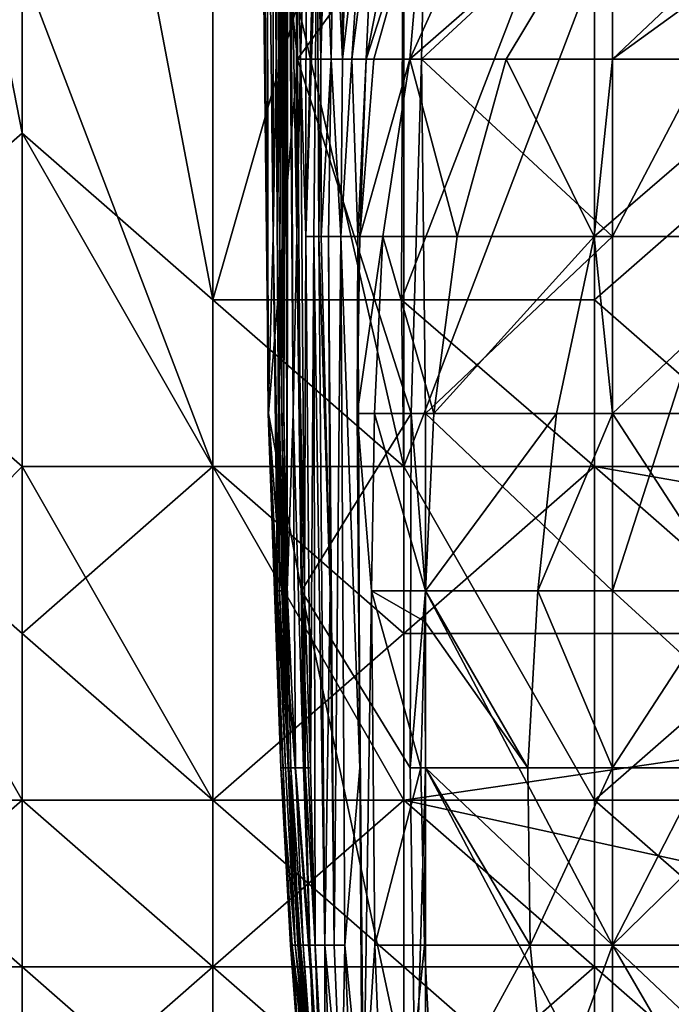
# Model space of a CAD drawing. Extents: x -1.1 to 1.1, y -0.36 to 0.36.
# Tile 7 of 256: x -1.001 to -0.9857, y -0.3206 to -0.2975. Entities that reach past the tile are written whole.
import ezdxf

# ---------------------------------------------------------------- set-up
doc = ezdxf.new("R2010")
doc.units = 0

msp = doc.modelspace()

# ---------------------------------------------------------------- linework, layer by layer
for points in [[(-1.005416, -0.304088, 0.369491), (-1.000946, -0.300182, 0.373034), (-1.004764, -0.280651, 0.369925)], [(-1.000946, -0.280651, 0.373101), (-1.004764, -0.280651, 0.369925), (-1.000946, -0.300182, 0.373034)], [(-0.996475, -0.304088, 0.375601), (-0.996475, -0.280651, 0.375974), (-1.000946, -0.280651, 0.373101)], [(-1.000946, -0.300182, 0.373034), (-0.996475, -0.304088, 0.375601), (-1.000946, -0.280651, 0.373101)], [(-0.996475, -0.280651, 0.375974), (-0.996475, -0.304088, 0.375601), (-0.992004, -0.288463, 0.378274)], [(-0.994943, -0.281851, 0.206778), (-0.994995, -0.298451, 0.214292), (-0.995061, -0.290151, 0.22932)], [(-0.994943, -0.281851, 0.206778), (-0.994887, -0.286001, 0.195506), (-0.994995, -0.298451, 0.214292)], [(-0.994509, -0.286001, 0.266891), (-0.995364, -0.290151, 0.263134), (-0.994491, -0.298451, 0.266891)], [(-0.994965, -0.302601, 0.206778), (-0.994995, -0.298451, 0.214292), (-0.994887, -0.286001, 0.195506)], [(-0.994887, -0.286001, 0.195506), (-0.99487, -0.294301, 0.191749), (-0.994965, -0.302601, 0.206778)], [(-0.994835, -0.286001, 0.169206), (-0.994906, -0.302601, 0.180478), (-0.994856, -0.290151, 0.184235)], [(-0.994862, -0.306751, 0.169206), (-0.994906, -0.302601, 0.180478), (-0.994835, -0.286001, 0.169206)], [(-0.994862, -0.306751, 0.169206), (-0.994835, -0.286001, 0.169206), (-0.9948, -0.286001, 0.157935)], [(-0.994817, -0.306751, 0.157935), (-0.994862, -0.306751, 0.169206), (-0.9948, -0.286001, 0.157935)], [(-0.9948, -0.286001, 0.157935), (-0.994771, -0.294301, 0.150421), (-0.994817, -0.306751, 0.157935)], [(-0.994509, -0.286001, 0.266891), (-0.994491, -0.298451, 0.266891), (-0.991497, -0.294301, 0.270561)], [(-1.000946, -0.296276, 0.266348), (-1.005416, -0.307995, 0.267647), (-1.005416, -0.288463, 0.267861)], [(-0.996475, -0.288463, 0.265792), (-0.996475, -0.307995, 0.265463), (-1.000946, -0.296276, 0.266348)], [(-0.996475, -0.304088, 0.375601), (-0.992057, -0.304088, 0.377737), (-0.992004, -0.288463, 0.378274)], [(-0.996475, -0.288463, 0.265792), (-0.992004, -0.288463, 0.265581), (-0.992004, -0.307995, 0.26521)], [(-0.992004, -0.307995, 0.26521), (-0.996475, -0.307995, 0.265463), (-0.996475, -0.288463, 0.265792)], [(-0.987532, -0.29237, 0.380143), (-0.992004, -0.288463, 0.378274), (-0.992057, -0.304088, 0.377737)], [(-0.987532, -0.296276, 0.26538), (-0.992004, -0.307995, 0.26521), (-0.992004, -0.288463, 0.265581)], [(-0.987532, -0.296276, 0.26538), (-0.951764, -0.288463, 0.265446), (-0.951764, -0.307995, 0.264888)], [(-0.995364, -0.290151, 0.263134), (-0.995307, -0.290151, 0.259377), (-0.99517, -0.306751, 0.263134)], [(-0.99517, -0.306751, 0.263134), (-0.994491, -0.298451, 0.266891), (-0.995364, -0.290151, 0.263134)], [(-0.99517, -0.306751, 0.263134), (-0.995307, -0.290151, 0.259377), (-0.99518, -0.306751, 0.25562)], [(-0.995307, -0.290151, 0.259377), (-0.995206, -0.290151, 0.248106), (-0.99518, -0.306751, 0.25562)], [(-0.995061, -0.290151, 0.22932), (-0.99506, -0.302601, 0.233077), (-0.995206, -0.290151, 0.248106)], [(-0.995206, -0.290151, 0.248106), (-0.99506, -0.302601, 0.233077), (-0.99518, -0.306751, 0.25562)], [(-0.995061, -0.290151, 0.22932), (-0.994995, -0.298451, 0.214292), (-0.99506, -0.302601, 0.233077)], [(-0.994856, -0.290151, 0.184235), (-0.994925, -0.306751, 0.191749), (-0.99487, -0.294301, 0.191749)], [(-0.994925, -0.306751, 0.191749), (-0.994856, -0.290151, 0.184235), (-0.994906, -0.302601, 0.180478)], [(-0.994771, -0.294301, 0.150421), (-0.994717, -0.290151, 0.135392), (-0.994738, -0.310901, 0.154178)], [(-0.994591, -0.306751, 0.131635), (-0.994738, -0.310901, 0.154178), (-0.994717, -0.290151, 0.135392)], [(-0.994647, -0.294301, 0.124121), (-0.994591, -0.306751, 0.131635), (-0.994717, -0.290151, 0.135392)], [(-0.994291, -0.294301, 0.097821), (-0.993985, -0.290151, 0.090307), (-0.9943, -0.302601, 0.097821)], [(-0.99403, -0.294301, 0.082792), (-0.9943, -0.302601, 0.097821), (-0.993985, -0.290151, 0.090307)], [(-0.99403, -0.294301, 0.082792), (-0.993824, -0.290151, 0.075278), (-0.993945, -0.298451, 0.071521)], [(-0.993719, -0.290151, 0.067764), (-0.993945, -0.298451, 0.071521), (-0.993824, -0.290151, 0.075278)], [(-0.993945, -0.298451, 0.071521), (-0.993719, -0.290151, 0.067764), (-0.993864, -0.294301, 0.067764)], [(-0.992057, -0.304088, 0.377737), (-0.987532, -0.304088, 0.379509), (-0.987532, -0.29237, 0.380143)], [(-0.983061, -0.300182, 0.381226), (-0.97859, -0.29237, 0.382967), (-0.987532, -0.29237, 0.380143)], [(-0.987532, -0.29237, 0.380143), (-0.987532, -0.304088, 0.379509), (-0.983061, -0.300182, 0.381226)], [(-0.991497, -0.294151, 0.018921), (-0.992882, -0.298451, 0.022678), (-0.992071, -0.294301, 0.022678)], [(-0.992882, -0.298451, 0.022678), (-0.991497, -0.294151, 0.018921), (-0.992708, -0.298451, 0.018921)], [(-0.991861, -0.298451, 0.015164), (-0.992708, -0.298451, 0.018921), (-0.991497, -0.294151, 0.018921)], [(-0.991861, -0.298451, 0.015164), (-0.991497, -0.294151, 0.018921), (-0.989977, -0.294301, 0.015164)], [(-0.994965, -0.302601, 0.206778), (-0.99487, -0.294301, 0.191749), (-0.994925, -0.306751, 0.191749)], [(-0.994738, -0.310901, 0.154178), (-0.994817, -0.306751, 0.157935), (-0.994771, -0.294301, 0.150421)], [(-0.994647, -0.294301, 0.124121), (-0.994522, -0.294301, 0.112849), (-0.994509, -0.302601, 0.116607)], [(-0.994509, -0.302601, 0.116607), (-0.994591, -0.306751, 0.131635), (-0.994647, -0.294301, 0.124121)], [(-0.994291, -0.294301, 0.097821), (-0.994423, -0.298451, 0.105335), (-0.994522, -0.294301, 0.112849)], [(-0.994522, -0.294301, 0.112849), (-0.994423, -0.298451, 0.105335), (-0.994509, -0.302601, 0.116607)], [(-0.994491, -0.298451, 0.266891), (-0.991585, -0.298451, 0.270649), (-0.991497, -0.294301, 0.270561)], [(-0.9943, -0.302601, 0.097821), (-0.994423, -0.298451, 0.105335), (-0.994291, -0.294301, 0.097821)], [(-0.994113, -0.302601, 0.08655), (-0.9943, -0.302601, 0.097821), (-0.99403, -0.294301, 0.082792)], [(-0.993997, -0.302601, 0.075278), (-0.994113, -0.302601, 0.08655), (-0.99403, -0.294301, 0.082792)], [(-0.99403, -0.294301, 0.082792), (-0.993945, -0.298451, 0.071521), (-0.993997, -0.302601, 0.075278)], [(-0.993864, -0.294301, 0.067764), (-0.993703, -0.298451, 0.052735), (-0.993945, -0.298451, 0.071521)], [(-0.993636, -0.294301, 0.052735), (-0.993703, -0.298451, 0.052735), (-0.993864, -0.294301, 0.067764)], [(-0.99344, -0.298451, 0.041464), (-0.993703, -0.298451, 0.052735), (-0.993636, -0.294301, 0.052735)], [(-0.99344, -0.294301, 0.045221), (-0.99344, -0.298451, 0.041464), (-0.993636, -0.294301, 0.052735)], [(-0.99344, -0.294301, 0.045221), (-0.993319, -0.294301, 0.041464), (-0.99344, -0.298451, 0.041464)], [(-0.993319, -0.294301, 0.041464), (-0.992952, -0.294301, 0.03395), (-0.99344, -0.298451, 0.041464)], [(-0.99344, -0.298451, 0.041464), (-0.992952, -0.294301, 0.03395), (-0.993217, -0.298451, 0.03395)], [(-0.992952, -0.294301, 0.03395), (-0.992694, -0.294301, 0.030193), (-0.993217, -0.298451, 0.03395)], [(-0.993217, -0.298451, 0.03395), (-0.992694, -0.294301, 0.030193), (-0.992882, -0.298451, 0.022678)], [(-0.992071, -0.294301, 0.022678), (-0.992882, -0.298451, 0.022678), (-0.992694, -0.294301, 0.030193)], [(-0.989603, -0.298451, 0.011407), (-0.991861, -0.298451, 0.015164), (-0.987107, -0.294301, 0.011648)], [(-0.987107, -0.294301, 0.011648), (-0.991861, -0.298451, 0.015164), (-0.989977, -0.294301, 0.015164)], [(-0.987107, -0.294301, 0.271476), (-0.991585, -0.298451, 0.270649), (-0.987107, -0.302601, 0.271932)], [(-0.991585, -0.298451, 0.270649), (-0.987107, -0.294301, 0.271476), (-0.991497, -0.294301, 0.270561)], [(-0.987107, -0.298451, 0.008681), (-0.989603, -0.298451, 0.011407), (-0.987107, -0.294301, 0.011648)], [(-0.987107, -0.298451, 0.008681), (-0.982718, -0.294301, 0.00863), (-0.982718, -0.295267, 0.00765)], [(-0.982718, -0.294301, 0.00863), (-0.987107, -0.298451, 0.008681), (-0.987107, -0.294301, 0.011648)], [(-0.987107, -0.302601, 0.271932), (-0.984933, -0.298451, 0.270649), (-0.987107, -0.294301, 0.271476)], [(-0.985345, -0.294301, 0.270649), (-0.987107, -0.294301, 0.271476), (-0.984933, -0.298451, 0.270649)], [(-0.987107, -0.298451, 0.008681), (-0.982718, -0.295267, 0.00765), (-0.982718, -0.298451, 0.005503)], [(-1.000946, -0.296276, 0.266348), (-1.000946, -0.311901, 0.266176), (-1.005416, -0.307995, 0.267647)], [(-0.996475, -0.307995, 0.265463), (-1.000946, -0.311901, 0.266176), (-1.000946, -0.296276, 0.266348)], [(-0.987532, -0.296276, 0.26538), (-0.987532, -0.307995, 0.265095), (-0.992004, -0.307995, 0.26521)], [(-0.951764, -0.307995, 0.264888), (-0.987532, -0.307995, 0.265095), (-0.987532, -0.296276, 0.26538)], [(-0.994491, -0.298451, 0.266891), (-0.99517, -0.306751, 0.263134), (-0.9944, -0.310901, 0.266891)], [(-0.99506, -0.302601, 0.233077), (-0.994995, -0.298451, 0.214292), (-0.994913, -0.310901, 0.218049)], [(-0.994965, -0.302601, 0.206778), (-0.994913, -0.310901, 0.218049), (-0.994995, -0.298451, 0.214292)], [(-0.994327, -0.310901, 0.105335), (-0.994509, -0.302601, 0.116607), (-0.994423, -0.298451, 0.105335)], [(-0.991585, -0.298451, 0.270649), (-0.994491, -0.298451, 0.266891), (-0.991826, -0.306751, 0.270649)], [(-0.9944, -0.310901, 0.266891), (-0.991826, -0.306751, 0.270649), (-0.994491, -0.298451, 0.266891)], [(-0.994423, -0.298451, 0.105335), (-0.9943, -0.302601, 0.097821), (-0.994327, -0.310901, 0.105335)], [(-0.993945, -0.298451, 0.071521), (-0.993935, -0.302601, 0.071521), (-0.993997, -0.302601, 0.075278)], [(-0.993945, -0.298451, 0.071521), (-0.993703, -0.298451, 0.052735), (-0.993935, -0.302601, 0.071521)], [(-0.993769, -0.302601, 0.056493), (-0.993935, -0.302601, 0.071521), (-0.993703, -0.298451, 0.052735)], [(-0.993474, -0.302601, 0.041464), (-0.993769, -0.302601, 0.056493), (-0.993703, -0.298451, 0.052735)], [(-0.99344, -0.298451, 0.041464), (-0.993474, -0.302601, 0.041464), (-0.993703, -0.298451, 0.052735)], [(-0.99344, -0.298451, 0.041464), (-0.993217, -0.298451, 0.03395), (-0.993474, -0.302601, 0.041464)], [(-0.993083, -0.302601, 0.026436), (-0.993474, -0.302601, 0.041464), (-0.993217, -0.298451, 0.03395)], [(-0.992882, -0.298451, 0.022678), (-0.993083, -0.302601, 0.026436), (-0.993217, -0.298451, 0.03395)], [(-0.993083, -0.302601, 0.026436), (-0.992882, -0.298451, 0.022678), (-0.993031, -0.302601, 0.018921)], [(-0.992708, -0.298451, 0.018921), (-0.993031, -0.302601, 0.018921), (-0.992882, -0.298451, 0.022678)], [(-0.992708, -0.298451, 0.018921), (-0.991861, -0.298451, 0.015164), (-0.993031, -0.302601, 0.018921)], [(-0.993031, -0.302601, 0.018921), (-0.991861, -0.298451, 0.015164), (-0.992495, -0.302601, 0.015164)], [(-0.991861, -0.298451, 0.015164), (-0.99075, -0.302601, 0.011407), (-0.992495, -0.302601, 0.015164)], [(-0.991861, -0.298451, 0.015164), (-0.989603, -0.298451, 0.011407), (-0.99075, -0.302601, 0.011407)], [(-0.991826, -0.306751, 0.270649), (-0.991497, -0.306751, 0.270922), (-0.991585, -0.298451, 0.270649)], [(-0.991497, -0.306751, 0.270922), (-0.987107, -0.302601, 0.271932), (-0.991585, -0.298451, 0.270649)], [(-0.98754, -0.302601, 0.00765), (-0.99075, -0.302601, 0.011407), (-0.989603, -0.298451, 0.011407)], [(-0.989603, -0.298451, 0.011407), (-0.987107, -0.298451, 0.008681), (-0.98754, -0.302601, 0.00765)], [(-0.98754, -0.302601, 0.00765), (-0.987107, -0.298451, 0.008681), (-0.982718, -0.298451, 0.005503)], [(-0.982718, -0.302601, 0.004151), (-0.98754, -0.302601, 0.00765), (-0.982718, -0.298451, 0.005503)], [(-0.984933, -0.298451, 0.270649), (-0.987107, -0.302601, 0.271932), (-0.984439, -0.302601, 0.270649)], [(-1.000946, -0.307995, 0.372949), (-1.000946, -0.300182, 0.373034), (-1.005416, -0.304088, 0.369491)], [(-0.996475, -0.307995, 0.375427), (-0.996475, -0.304088, 0.375601), (-1.000946, -0.300182, 0.373034)], [(-1.000946, -0.307995, 0.372949), (-0.996475, -0.307995, 0.375427), (-1.000946, -0.300182, 0.373034)], [(-0.983061, -0.307995, 0.380378), (-0.983061, -0.300182, 0.381226), (-0.987532, -0.304088, 0.379509)], [(-0.99506, -0.302601, 0.233077), (-0.994962, -0.310901, 0.240592), (-0.99518, -0.306751, 0.25562)], [(-0.994913, -0.310901, 0.218049), (-0.994962, -0.310901, 0.240592), (-0.99506, -0.302601, 0.233077)], [(-0.994925, -0.306751, 0.191749), (-0.994862, -0.310901, 0.210535), (-0.994965, -0.302601, 0.206778)], [(-0.994913, -0.310901, 0.218049), (-0.994965, -0.302601, 0.206778), (-0.994862, -0.310901, 0.210535)], [(-0.994925, -0.306751, 0.191749), (-0.994906, -0.302601, 0.180478), (-0.994806, -0.310901, 0.180478)], [(-0.994862, -0.306751, 0.169206), (-0.994806, -0.310901, 0.180478), (-0.994906, -0.302601, 0.180478)], [(-0.994591, -0.306751, 0.131635), (-0.994509, -0.302601, 0.116607), (-0.994349, -0.315051, 0.120364)], [(-0.994349, -0.315051, 0.120364), (-0.994509, -0.302601, 0.116607), (-0.994312, -0.315051, 0.112849)], [(-0.994327, -0.310901, 0.105335), (-0.994312, -0.315051, 0.112849), (-0.994509, -0.302601, 0.116607)], [(-0.994186, -0.315051, 0.097821), (-0.994327, -0.310901, 0.105335), (-0.9943, -0.302601, 0.097821)], [(-0.9943, -0.302601, 0.097821), (-0.994113, -0.302601, 0.08655), (-0.994186, -0.315051, 0.097821)], [(-0.994186, -0.315051, 0.097821), (-0.994113, -0.302601, 0.08655), (-0.994076, -0.319201, 0.097821)], [(-0.993852, -0.319201, 0.079035), (-0.994076, -0.319201, 0.097821), (-0.994113, -0.302601, 0.08655)], [(-0.993997, -0.302601, 0.075278), (-0.993852, -0.319201, 0.079035), (-0.994113, -0.302601, 0.08655)], [(-0.99373, -0.310901, 0.064007), (-0.993997, -0.302601, 0.075278), (-0.993935, -0.302601, 0.071521)], [(-0.993997, -0.302601, 0.075278), (-0.99373, -0.310901, 0.064007), (-0.993852, -0.319201, 0.079035)], [(-0.993769, -0.302601, 0.056493), (-0.99373, -0.310901, 0.064007), (-0.993935, -0.302601, 0.071521)], [(-0.993769, -0.302601, 0.056493), (-0.993474, -0.302601, 0.041464), (-0.99363, -0.319201, 0.064007)], [(-0.99363, -0.319201, 0.064007), (-0.99373, -0.310901, 0.064007), (-0.993769, -0.302601, 0.056493)], [(-0.993474, -0.302601, 0.041464), (-0.993386, -0.319201, 0.048978), (-0.99363, -0.319201, 0.064007)], [(-0.993474, -0.302601, 0.041464), (-0.993035, -0.315051, 0.030193), (-0.993386, -0.319201, 0.048978)], [(-0.993474, -0.302601, 0.041464), (-0.993083, -0.302601, 0.026436), (-0.993035, -0.315051, 0.030193)], [(-0.993031, -0.302601, 0.018921), (-0.993094, -0.306751, 0.018921), (-0.993083, -0.302601, 0.026436)], [(-0.993031, -0.302601, 0.018921), (-0.992495, -0.302601, 0.015164), (-0.993094, -0.306751, 0.018921)], [(-0.99269, -0.306751, 0.015164), (-0.993094, -0.306751, 0.018921), (-0.992495, -0.302601, 0.015164)], [(-0.993083, -0.302601, 0.026436), (-0.993094, -0.306751, 0.018921), (-0.993035, -0.315051, 0.030193)], [(-0.992495, -0.302601, 0.015164), (-0.991301, -0.306751, 0.011407), (-0.99269, -0.306751, 0.015164)], [(-0.992495, -0.302601, 0.015164), (-0.99075, -0.302601, 0.011407), (-0.991301, -0.306751, 0.011407)], [(-0.987107, -0.310901, 0.272537), (-0.987107, -0.302601, 0.271932), (-0.991497, -0.306751, 0.270922)], [(-0.99075, -0.302601, 0.011407), (-0.98754, -0.302601, 0.00765), (-0.991301, -0.306751, 0.011407)], [(-0.988424, -0.306751, 0.00765), (-0.991301, -0.306751, 0.011407), (-0.98754, -0.302601, 0.00765)], [(-0.98754, -0.302601, 0.00765), (-0.987107, -0.306751, 0.006398), (-0.988424, -0.306751, 0.00765)], [(-0.987107, -0.306751, 0.006398), (-0.98754, -0.302601, 0.00765), (-0.982718, -0.302601, 0.004151)], [(-0.983548, -0.306751, 0.003893), (-0.987107, -0.306751, 0.006398), (-0.982718, -0.302601, 0.004151)], [(-0.984439, -0.302601, 0.270649), (-0.987107, -0.302601, 0.271932), (-0.987107, -0.310901, 0.272537)], [(-0.987107, -0.310901, 0.272537), (-0.983198, -0.310901, 0.270649), (-0.984439, -0.302601, 0.270649)], [(-1.000946, -0.307995, 0.372949), (-1.005416, -0.304088, 0.369491), (-1.008631, -0.315807, 0.366019)], [(-0.992004, -0.307995, 0.377547), (-0.996475, -0.304088, 0.375601), (-0.996475, -0.307995, 0.375427)], [(-0.992004, -0.307995, 0.377547), (-0.992057, -0.304088, 0.377737), (-0.996475, -0.304088, 0.375601)], [(-0.987532, -0.307995, 0.379113), (-0.987532, -0.304088, 0.379509), (-0.992057, -0.304088, 0.377737)], [(-0.992004, -0.307995, 0.377547), (-0.987532, -0.307995, 0.379113), (-0.992057, -0.304088, 0.377737)], [(-0.983061, -0.307995, 0.380378), (-0.987532, -0.304088, 0.379509), (-0.987532, -0.307995, 0.379113)], [(-0.99518, -0.306751, 0.25562), (-0.994655, -0.319201, 0.263134), (-0.99517, -0.306751, 0.263134)], [(-0.994655, -0.319201, 0.263134), (-0.99518, -0.306751, 0.25562), (-0.994887, -0.315051, 0.251863)], [(-0.994962, -0.310901, 0.240592), (-0.994887, -0.315051, 0.251863), (-0.99518, -0.306751, 0.25562)], [(-0.9944, -0.310901, 0.266891), (-0.99517, -0.306751, 0.263134), (-0.993919, -0.323351, 0.266891)], [(-0.99517, -0.306751, 0.263134), (-0.994655, -0.319201, 0.263134), (-0.993919, -0.323351, 0.266891)], [(-0.994925, -0.306751, 0.191749), (-0.994842, -0.310901, 0.195506), (-0.994862, -0.310901, 0.210535)], [(-0.994806, -0.310901, 0.180478), (-0.994842, -0.310901, 0.195506), (-0.994925, -0.306751, 0.191749)], [(-0.994806, -0.310901, 0.180478), (-0.994862, -0.306751, 0.169206), (-0.994705, -0.315051, 0.172963)], [(-0.994817, -0.306751, 0.157935), (-0.994705, -0.315051, 0.172963), (-0.994862, -0.306751, 0.169206)], [(-0.994705, -0.315051, 0.172963), (-0.994817, -0.306751, 0.157935), (-0.994647, -0.315051, 0.154178)], [(-0.994738, -0.310901, 0.154178), (-0.994647, -0.315051, 0.154178), (-0.994817, -0.306751, 0.157935)], [(-0.994591, -0.306751, 0.131635), (-0.994541, -0.315051, 0.139149), (-0.994738, -0.310901, 0.154178)], [(-0.994349, -0.315051, 0.120364), (-0.994541, -0.315051, 0.139149), (-0.994591, -0.306751, 0.131635)], [(-0.991826, -0.306751, 0.270649), (-0.9944, -0.310901, 0.266891), (-0.991849, -0.315051, 0.270649)], [(-0.993094, -0.306751, 0.018921), (-0.99269, -0.306751, 0.015164), (-0.992756, -0.310901, 0.015164)], [(-0.993035, -0.315051, 0.030193), (-0.993094, -0.306751, 0.018921), (-0.992946, -0.323351, 0.018921)], [(-0.993094, -0.306751, 0.018921), (-0.992756, -0.310901, 0.015164), (-0.992946, -0.323351, 0.018921)], [(-0.99269, -0.306751, 0.015164), (-0.991497, -0.310901, 0.01147), (-0.992756, -0.310901, 0.015164)], [(-0.99269, -0.306751, 0.015164), (-0.991301, -0.306751, 0.011407), (-0.991497, -0.310901, 0.01147)], [(-0.991497, -0.310901, 0.270983), (-0.991826, -0.306751, 0.270649), (-0.991849, -0.315051, 0.270649)], [(-0.991497, -0.306751, 0.270922), (-0.991826, -0.306751, 0.270649), (-0.991497, -0.310901, 0.270983)], [(-0.987107, -0.310901, 0.272537), (-0.991497, -0.306751, 0.270922), (-0.991497, -0.310901, 0.270983)], [(-0.991301, -0.306751, 0.011407), (-0.988424, -0.306751, 0.00765), (-0.991497, -0.310901, 0.01147)], [(-0.988857, -0.310901, 0.00765), (-0.991497, -0.310901, 0.01147), (-0.988424, -0.306751, 0.00765)], [(-0.988857, -0.310901, 0.00765), (-0.988424, -0.306751, 0.00765), (-0.987107, -0.306751, 0.006398)], [(-0.987107, -0.306751, 0.006398), (-0.987107, -0.315051, 0.005524), (-0.988857, -0.310901, 0.00765)], [(-0.984409, -0.310901, 0.003893), (-0.987107, -0.315051, 0.005524), (-0.987107, -0.306751, 0.006398)], [(-0.987107, -0.306751, 0.006398), (-0.983548, -0.306751, 0.003893), (-0.984409, -0.310901, 0.003893)], [(-1.000946, -0.315807, 0.372327), (-1.000946, -0.307995, 0.372949), (-1.008631, -0.315807, 0.366019)], [(-1.000946, -0.315807, 0.266404), (-1.005416, -0.307995, 0.267647), (-1.000946, -0.311901, 0.266176)], [(-1.000946, -0.315807, 0.266404), (-1.005416, -0.315807, 0.267919), (-1.005416, -0.307995, 0.267647)], [(-0.996475, -0.315807, 0.374603), (-0.996475, -0.307995, 0.375427), (-1.000946, -0.307995, 0.372949)], [(-1.000946, -0.311901, 0.266176), (-0.996475, -0.307995, 0.265463), (-0.996475, -0.315807, 0.265707)], [(-1.000946, -0.307995, 0.372949), (-1.000946, -0.315807, 0.372327), (-0.996475, -0.315807, 0.374603)], [(-0.992004, -0.307995, 0.377547), (-0.996475, -0.307995, 0.375427), (-0.992004, -0.315807, 0.376366)], [(-0.996475, -0.307995, 0.375427), (-0.996475, -0.315807, 0.374603), (-0.992004, -0.315807, 0.376366)], [(-0.996475, -0.307995, 0.265463), (-0.992004, -0.307995, 0.26521), (-0.992004, -0.311901, 0.265185)], [(-0.996475, -0.315807, 0.265707), (-0.996475, -0.307995, 0.265463), (-0.992004, -0.311901, 0.265185)], [(-0.987532, -0.307995, 0.265095), (-0.965177, -0.311901, 0.264943), (-0.992004, -0.311901, 0.265185)], [(-0.987532, -0.307995, 0.379113), (-0.992004, -0.307995, 0.377547), (-0.987532, -0.315807, 0.377632)], [(-0.992004, -0.315807, 0.376366), (-0.987532, -0.315807, 0.377632), (-0.992004, -0.307995, 0.377547)], [(-0.992004, -0.311901, 0.265185), (-0.992004, -0.307995, 0.26521), (-0.987532, -0.307995, 0.265095)], [(-0.987532, -0.307995, 0.265095), (-0.951764, -0.307995, 0.264888), (-0.965177, -0.311901, 0.264943)], [(-0.983061, -0.311901, 0.379564), (-0.983061, -0.307995, 0.380378), (-0.987532, -0.307995, 0.379113)], [(-0.983061, -0.311901, 0.379564), (-0.987532, -0.307995, 0.379113), (-0.987532, -0.315807, 0.377632)], [(-0.994887, -0.315051, 0.251863), (-0.994962, -0.310901, 0.240592), (-0.994774, -0.315051, 0.233077)], [(-0.994913, -0.310901, 0.218049), (-0.994774, -0.315051, 0.233077), (-0.994962, -0.310901, 0.240592)], [(-0.994774, -0.315051, 0.233077), (-0.994913, -0.310901, 0.218049), (-0.994711, -0.315051, 0.210535)], [(-0.994862, -0.310901, 0.210535), (-0.994711, -0.315051, 0.210535), (-0.994913, -0.310901, 0.218049)], [(-0.994842, -0.310901, 0.195506), (-0.994711, -0.315051, 0.210535), (-0.994862, -0.310901, 0.210535)], [(-0.994693, -0.315051, 0.184235), (-0.994711, -0.315051, 0.210535), (-0.994842, -0.310901, 0.195506)], [(-0.994806, -0.310901, 0.180478), (-0.994693, -0.315051, 0.184235), (-0.994842, -0.310901, 0.195506)], [(-0.994705, -0.315051, 0.172963), (-0.994693, -0.315051, 0.184235), (-0.994806, -0.310901, 0.180478)], [(-0.994541, -0.315051, 0.139149), (-0.994647, -0.315051, 0.154178), (-0.994738, -0.310901, 0.154178)], [(-0.991849, -0.315051, 0.270649), (-0.9944, -0.310901, 0.266891), (-0.991724, -0.323351, 0.270649)], [(-0.993919, -0.323351, 0.266891), (-0.991724, -0.323351, 0.270649), (-0.9944, -0.310901, 0.266891)], [(-0.994312, -0.315051, 0.112849), (-0.994327, -0.310901, 0.105335), (-0.994186, -0.315051, 0.097821)], [(-0.99373, -0.310901, 0.064007), (-0.99363, -0.319201, 0.064007), (-0.993852, -0.319201, 0.079035)], [(-0.992946, -0.323351, 0.018921), (-0.992756, -0.310901, 0.015164), (-0.992684, -0.319201, 0.015164)], [(-0.991506, -0.311623, 0.011433), (-0.992756, -0.310901, 0.015164), (-0.991497, -0.310901, 0.01147)], [(-0.991602, -0.315051, 0.011407), (-0.992756, -0.310901, 0.015164), (-0.991506, -0.311623, 0.011433)], [(-0.992756, -0.310901, 0.015164), (-0.991602, -0.315051, 0.011407), (-0.992684, -0.319201, 0.015164)], [(-0.991497, -0.310901, 0.270983), (-0.991849, -0.315051, 0.270649), (-0.991497, -0.315051, 0.27097)], [(-0.991497, -0.310901, 0.01147), (-0.989095, -0.315051, 0.00765), (-0.991506, -0.311623, 0.011433)], [(-0.989095, -0.315051, 0.00765), (-0.991497, -0.310901, 0.01147), (-0.988857, -0.310901, 0.00765)], [(-0.987107, -0.319201, 0.272915), (-0.987107, -0.310901, 0.272537), (-0.991497, -0.310901, 0.270983)], [(-0.991497, -0.315051, 0.27097), (-0.987107, -0.319201, 0.272915), (-0.991497, -0.310901, 0.270983)], [(-0.988857, -0.310901, 0.00765), (-0.987107, -0.315051, 0.005524), (-0.989095, -0.315051, 0.00765)], [(-0.983198, -0.310901, 0.270649), (-0.987107, -0.310901, 0.272537), (-0.982718, -0.314911, 0.270649)], [(-0.984975, -0.315051, 0.003893), (-0.987107, -0.315051, 0.005524), (-0.984409, -0.310901, 0.003893)], [(-0.987107, -0.319201, 0.272915), (-0.982718, -0.314911, 0.270649), (-0.987107, -0.310901, 0.272537)], [(-0.991497, -0.315051, 0.011224), (-0.991602, -0.315051, 0.011407), (-0.991506, -0.311623, 0.011433)], [(-0.991506, -0.311623, 0.011433), (-0.989095, -0.315051, 0.00765), (-0.991497, -0.315051, 0.011224)], [(-1.000946, -0.315807, 0.266404), (-1.000946, -0.311901, 0.266176), (-0.996475, -0.315807, 0.265707)], [(-0.996475, -0.315807, 0.265707), (-0.992004, -0.311901, 0.265185), (-0.992004, -0.315807, 0.265419)], [(-0.965177, -0.311901, 0.264943), (-0.965177, -0.315807, 0.265249), (-0.992004, -0.315807, 0.265419)], [(-0.992004, -0.315807, 0.265419), (-0.992004, -0.311901, 0.265185), (-0.965177, -0.311901, 0.264943)], [(-0.983061, -0.319713, 0.376887), (-0.983061, -0.311901, 0.379564), (-0.987532, -0.315807, 0.377632)], [(-0.982433, -0.319201, 0.270649), (-0.982718, -0.314911, 0.270649), (-0.987107, -0.319201, 0.272915)], [(-0.994774, -0.315051, 0.233077), (-0.994549, -0.319201, 0.236834), (-0.994887, -0.315051, 0.251863)], [(-0.994887, -0.315051, 0.251863), (-0.99462, -0.319201, 0.251863), (-0.994655, -0.319201, 0.263134)], [(-0.994549, -0.319201, 0.236834), (-0.99462, -0.319201, 0.251863), (-0.994887, -0.315051, 0.251863)], [(-0.994711, -0.315051, 0.210535), (-0.994549, -0.319201, 0.236834), (-0.994774, -0.315051, 0.233077)], [(-0.994549, -0.319201, 0.236834), (-0.994711, -0.315051, 0.210535), (-0.994445, -0.319201, 0.206778)], [(-0.994693, -0.315051, 0.184235), (-0.994445, -0.319201, 0.206778), (-0.994711, -0.315051, 0.210535)], [(-0.994705, -0.315051, 0.172963), (-0.994482, -0.319201, 0.172963), (-0.994693, -0.315051, 0.184235)], [(-0.994647, -0.315051, 0.154178), (-0.994482, -0.319201, 0.172963), (-0.994705, -0.315051, 0.172963)], [(-0.994445, -0.319201, 0.206778), (-0.994693, -0.315051, 0.184235), (-0.994423, -0.319201, 0.191749)], [(-0.994423, -0.319201, 0.191749), (-0.994693, -0.315051, 0.184235), (-0.994482, -0.319201, 0.172963)], [(-0.994482, -0.319201, 0.172963), (-0.994647, -0.315051, 0.154178), (-0.994445, -0.319201, 0.157935)], [(-0.994445, -0.319201, 0.157935), (-0.994647, -0.315051, 0.154178), (-0.994357, -0.319201, 0.139149)], [(-0.994541, -0.315051, 0.139149), (-0.994357, -0.319201, 0.139149), (-0.994647, -0.315051, 0.154178)], [(-0.994357, -0.319201, 0.139149), (-0.994541, -0.315051, 0.139149), (-0.994202, -0.319201, 0.120364)], [(-0.994349, -0.315051, 0.120364), (-0.994202, -0.319201, 0.120364), (-0.994541, -0.315051, 0.139149)], [(-0.994312, -0.315051, 0.112849), (-0.994202, -0.319201, 0.120364), (-0.994349, -0.315051, 0.120364)], [(-0.994312, -0.315051, 0.112849), (-0.994076, -0.319201, 0.097821), (-0.994202, -0.319201, 0.120364)], [(-0.994186, -0.315051, 0.097821), (-0.994076, -0.319201, 0.097821), (-0.994312, -0.315051, 0.112849)], [(-0.992975, -0.323351, 0.03395), (-0.993386, -0.319201, 0.048978), (-0.993035, -0.315051, 0.030193)], [(-0.992946, -0.323351, 0.018921), (-0.992975, -0.323351, 0.03395), (-0.993035, -0.315051, 0.030193)], [(-0.991519, -0.319201, 0.011407), (-0.992684, -0.319201, 0.015164), (-0.991602, -0.315051, 0.011407)], [(-0.991724, -0.323351, 0.270649), (-0.991497, -0.315051, 0.27097), (-0.991849, -0.315051, 0.270649)], [(-0.991497, -0.315051, 0.27097), (-0.991724, -0.323351, 0.270649), (-0.991497, -0.323351, 0.270867)], [(-0.991602, -0.315051, 0.011407), (-0.991497, -0.315051, 0.011224), (-0.991519, -0.319201, 0.011407)], [(-0.991497, -0.315051, 0.011224), (-0.989043, -0.319201, 0.00765), (-0.991519, -0.319201, 0.011407)], [(-0.989095, -0.315051, 0.00765), (-0.989043, -0.319201, 0.00765), (-0.991497, -0.315051, 0.011224)], [(-0.987107, -0.319201, 0.272915), (-0.991497, -0.315051, 0.27097), (-0.987107, -0.323351, 0.272953)], [(-0.991497, -0.323351, 0.270867), (-0.987107, -0.323351, 0.272953), (-0.991497, -0.315051, 0.27097)], [(-0.989095, -0.315051, 0.00765), (-0.987107, -0.315051, 0.005524), (-0.989043, -0.319201, 0.00765)], [(-0.987107, -0.319201, 0.005503), (-0.989043, -0.319201, 0.00765), (-0.987107, -0.315051, 0.005524)], [(-0.987107, -0.319201, 0.005503), (-0.987107, -0.315051, 0.005524), (-0.984975, -0.315051, 0.003893)], [(-0.984975, -0.315051, 0.003893), (-0.984696, -0.323351, 0.003893), (-0.987107, -0.319201, 0.005503)], [(-1.000946, -0.315807, 0.372327), (-1.008631, -0.315807, 0.366019), (-1.005416, -0.319713, 0.368373)], [(-1.000946, -0.319713, 0.371416), (-1.000946, -0.315807, 0.372327), (-1.005416, -0.319713, 0.368373)], [(-1.005416, -0.315807, 0.267919), (-1.000946, -0.315807, 0.266404), (-1.000946, -0.319713, 0.2671)], [(-1.005416, -0.315807, 0.267919), (-1.000946, -0.319713, 0.2671), (-1.005416, -0.319713, 0.268599)], [(-0.996475, -0.319713, 0.373593), (-0.996475, -0.315807, 0.374603), (-1.000946, -0.315807, 0.372327)], [(-1.000946, -0.315807, 0.266404), (-0.996475, -0.315807, 0.265707), (-0.996475, -0.319713, 0.266446)], [(-0.996475, -0.319713, 0.266446), (-1.000946, -0.319713, 0.2671), (-1.000946, -0.315807, 0.266404)], [(-1.000946, -0.319713, 0.371416), (-0.996475, -0.319713, 0.373593), (-1.000946, -0.315807, 0.372327)], [(-0.992004, -0.315807, 0.265419), (-0.987532, -0.319713, 0.266126), (-0.996475, -0.319713, 0.266446)], [(-0.992004, -0.319713, 0.375082), (-0.992004, -0.315807, 0.376366), (-0.996475, -0.315807, 0.374603)], [(-0.992004, -0.319713, 0.375082), (-0.996475, -0.315807, 0.374603), (-0.996475, -0.319713, 0.373593)], [(-0.992004, -0.315807, 0.265419), (-0.996475, -0.319713, 0.266446), (-0.996475, -0.315807, 0.265707)], [(-0.992004, -0.315807, 0.265419), (-0.965177, -0.315807, 0.265249), (-0.974119, -0.319713, 0.266159)], [(-0.974119, -0.319713, 0.266159), (-0.987532, -0.319713, 0.266126), (-0.992004, -0.315807, 0.265419)], [(-0.987532, -0.319713, 0.376187), (-0.987532, -0.315807, 0.377632), (-0.992004, -0.315807, 0.376366)], [(-0.992004, -0.315807, 0.376366), (-0.992004, -0.319713, 0.375082), (-0.987532, -0.319713, 0.376187)], [(-0.983061, -0.319713, 0.376887), (-0.987532, -0.315807, 0.377632), (-0.987532, -0.319713, 0.376187)], [(-0.994344, -0.323351, 0.263134), (-0.993919, -0.323351, 0.266891), (-0.994655, -0.319201, 0.263134)], [(-0.99462, -0.319201, 0.251863), (-0.994344, -0.323351, 0.263134), (-0.994655, -0.319201, 0.263134)], [(-0.994344, -0.323351, 0.263134), (-0.99462, -0.319201, 0.251863), (-0.994199, -0.323351, 0.25562)], [(-0.994199, -0.323351, 0.25562), (-0.99462, -0.319201, 0.251863), (-0.994102, -0.323351, 0.244349)], [(-0.994549, -0.319201, 0.236834), (-0.994102, -0.323351, 0.244349), (-0.99462, -0.319201, 0.251863)], [(-0.994102, -0.323351, 0.244349), (-0.994549, -0.319201, 0.236834), (-0.994118, -0.323351, 0.233077)], [(-0.994118, -0.323351, 0.233077), (-0.994549, -0.319201, 0.236834), (-0.994048, -0.323351, 0.210535)], [(-0.994445, -0.319201, 0.206778), (-0.994048, -0.323351, 0.210535), (-0.994549, -0.319201, 0.236834)], [(-0.994445, -0.319201, 0.157935), (-0.994117, -0.323351, 0.165449), (-0.994482, -0.319201, 0.172963)], [(-0.994482, -0.319201, 0.172963), (-0.994035, -0.323351, 0.187992), (-0.994423, -0.319201, 0.191749)], [(-0.994482, -0.319201, 0.172963), (-0.994117, -0.323351, 0.165449), (-0.994035, -0.323351, 0.187992)], [(-0.994117, -0.323351, 0.165449), (-0.994445, -0.319201, 0.157935), (-0.994095, -0.323351, 0.150421)], [(-0.994357, -0.319201, 0.139149), (-0.994095, -0.323351, 0.150421), (-0.994445, -0.319201, 0.157935)], [(-0.994423, -0.319201, 0.191749), (-0.994048, -0.323351, 0.210535), (-0.994445, -0.319201, 0.206778)], [(-0.994048, -0.323351, 0.210535), (-0.994423, -0.319201, 0.191749), (-0.994035, -0.323351, 0.187992)], [(-0.994095, -0.323351, 0.150421), (-0.994357, -0.319201, 0.139149), (-0.994056, -0.323351, 0.139149)], [(-0.994202, -0.319201, 0.120364), (-0.994056, -0.323351, 0.139149), (-0.994357, -0.319201, 0.139149)], [(-0.994056, -0.323351, 0.139149), (-0.994202, -0.319201, 0.120364), (-0.99394, -0.323351, 0.112849)], [(-0.994076, -0.319201, 0.097821), (-0.99394, -0.323351, 0.112849), (-0.994202, -0.319201, 0.120364)], [(-0.99394, -0.323351, 0.112849), (-0.994076, -0.319201, 0.097821), (-0.993856, -0.323351, 0.097821)], [(-0.993852, -0.319201, 0.079035), (-0.993856, -0.323351, 0.097821), (-0.994076, -0.319201, 0.097821)], [(-0.993856, -0.323351, 0.097821), (-0.993852, -0.319201, 0.079035), (-0.993697, -0.323351, 0.079035)], [(-0.993697, -0.323351, 0.079035), (-0.993852, -0.319201, 0.079035), (-0.993465, -0.323351, 0.06025)], [(-0.99363, -0.319201, 0.064007), (-0.993465, -0.323351, 0.06025), (-0.993852, -0.319201, 0.079035)], [(-0.993386, -0.319201, 0.048978), (-0.993465, -0.323351, 0.06025), (-0.99363, -0.319201, 0.064007)], [(-0.993465, -0.323351, 0.06025), (-0.993386, -0.319201, 0.048978), (-0.993213, -0.323351, 0.045221)], [(-0.992975, -0.323351, 0.03395), (-0.993213, -0.323351, 0.045221), (-0.993386, -0.319201, 0.048978)], [(-0.992946, -0.323351, 0.018921), (-0.992684, -0.319201, 0.015164), (-0.992352, -0.327502, 0.015164)], [(-0.992684, -0.319201, 0.015164), (-0.991519, -0.319201, 0.011407), (-0.992352, -0.327502, 0.015164)], [(-0.991519, -0.319201, 0.011407), (-0.991308, -0.323351, 0.011407), (-0.992352, -0.327502, 0.015164)], [(-0.989043, -0.319201, 0.00765), (-0.991308, -0.323351, 0.011407), (-0.991519, -0.319201, 0.011407)], [(-0.989043, -0.319201, 0.00765), (-0.988629, -0.323351, 0.00765), (-0.991308, -0.323351, 0.011407)], [(-0.989043, -0.319201, 0.00765), (-0.987107, -0.319201, 0.005503), (-0.988629, -0.323351, 0.00765)], [(-0.987107, -0.319201, 0.005503), (-0.987107, -0.323351, 0.005892), (-0.988629, -0.323351, 0.00765)], [(-0.984696, -0.323351, 0.003893), (-0.987107, -0.323351, 0.005892), (-0.987107, -0.319201, 0.005503)], [(-0.982433, -0.319201, 0.270649), (-0.987107, -0.319201, 0.272915), (-0.982718, -0.323351, 0.271329)], [(-0.987107, -0.323351, 0.272953), (-0.982718, -0.323351, 0.271329), (-0.987107, -0.319201, 0.272915)], [(-1.005416, -0.32362, 0.366776), (-1.000946, -0.323432, 0.369925), (-1.005416, -0.319713, 0.368373)], [(-1.000946, -0.319713, 0.371416), (-1.005416, -0.319713, 0.368373), (-1.000946, -0.323432, 0.369925)], [(-1.000946, -0.32362, 0.268552), (-1.005416, -0.32362, 0.270215), (-1.005416, -0.319713, 0.268599)], [(-1.000946, -0.319713, 0.2671), (-1.000946, -0.32362, 0.268552), (-1.005416, -0.319713, 0.268599)], [(-0.996475, -0.319713, 0.266446), (-0.992004, -0.32362, 0.267823), (-1.000946, -0.32362, 0.268552)], [(-0.996475, -0.32362, 0.371776), (-0.996475, -0.319713, 0.373593), (-1.000946, -0.319713, 0.371416)], [(-0.996475, -0.32362, 0.371776), (-1.000946, -0.319713, 0.371416), (-1.000946, -0.323432, 0.369925)], [(-1.000946, -0.32362, 0.268552), (-1.000946, -0.319713, 0.2671), (-0.996475, -0.319713, 0.266446)], [(-0.987532, -0.319713, 0.266126), (-0.992004, -0.32362, 0.267823), (-0.996475, -0.319713, 0.266446)], [(-0.996475, -0.319713, 0.373593), (-0.996475, -0.32362, 0.371776), (-0.992004, -0.32362, 0.373228)], [(-0.992004, -0.32362, 0.373228), (-0.992004, -0.319713, 0.375082), (-0.996475, -0.319713, 0.373593)], [(-0.987532, -0.32362, 0.374076), (-0.987532, -0.319713, 0.376187), (-0.992004, -0.319713, 0.375082)], [(-0.992004, -0.319713, 0.375082), (-0.992004, -0.32362, 0.373228), (-0.987532, -0.32362, 0.374076)], [(-0.987532, -0.319713, 0.266126), (-0.987532, -0.32454, 0.268362), (-0.992004, -0.32362, 0.267823)], [(-0.974119, -0.319713, 0.266159), (-0.960706, -0.32362, 0.268083), (-0.987532, -0.32454, 0.268362)], [(-0.987532, -0.32454, 0.268362), (-0.987532, -0.319713, 0.266126), (-0.974119, -0.319713, 0.266159)], [(-0.983061, -0.32362, 0.374542), (-0.983061, -0.319713, 0.376887), (-0.987532, -0.319713, 0.376187)], [(-0.987532, -0.319713, 0.376187), (-0.987532, -0.32362, 0.374076), (-0.983061, -0.32362, 0.374542)]]:
    msp.add_3dface(points)

doc.saveas('drawing.dxf')
